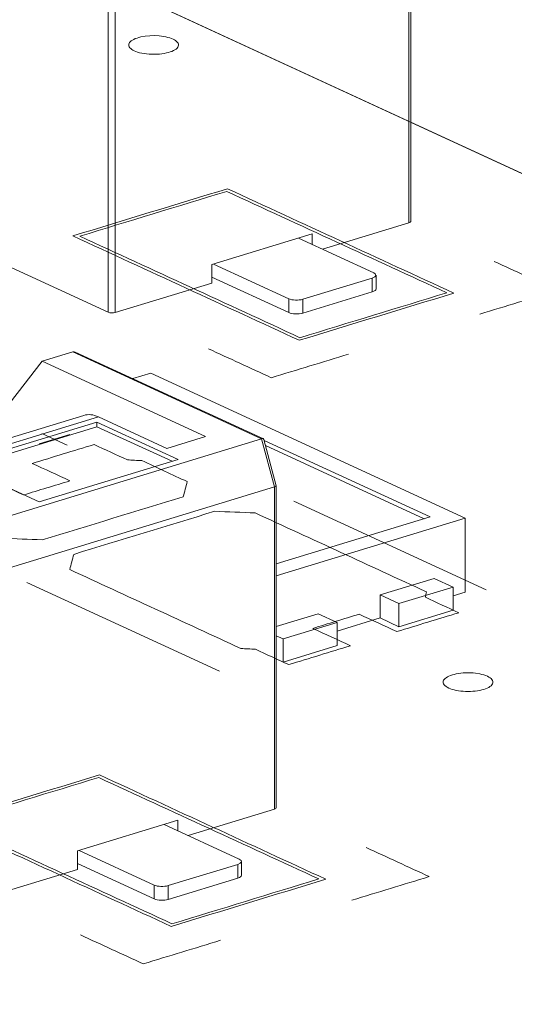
# Model space of a CAD drawing. Header units: inches. Extents: x 513 to 854, y 267 to 501.
# Tile 22 of 214: x 566.76 to 571.72, y 344.22 to 354.1. Entities that reach past the tile are written whole.
import ezdxf

# ---------------------------------------------------------------- set-up
doc = ezdxf.new("R2010")
doc.units = ezdxf.units.IN
doc.header["$MEASUREMENT"] = 0
doc.layers.add('1', color=7, linetype='Continuous')

# ---------------------------------------------------------------- blocks, each defined once
blk = doc.blocks.new('block 2351')
at = {"layer": '1', "color": 155, "lineweight": 18, "true_color": 0x4c7299}
blk.add_lwpolyline([(570.6806, 352.0778), (570.6806, 355.3116)], dxfattribs=at)
blk = doc.blocks.new('block 2363')
at = {"layer": '1', "color": 155, "lineweight": 18, "true_color": 0x4c7299}
blk.add_lwpolyline([(568.9816, 345.5107), (568.9816, 345.6498)], dxfattribs=at)
blk = doc.blocks.new('block 2379')
at = {"layer": '1', "color": 155, "lineweight": 18, "true_color": 0x4c7299}
blk.add_lwpolyline([(570.3319, 351.3993), (570.3319, 351.5383)], dxfattribs=at)
blk = doc.blocks.new('block 2380')
at = {"layer": '1', "color": 155, "lineweight": 18, "true_color": 0x4c7299}
blk.add_lwpolyline([(567.3992, 350.1301), (565.848, 349.6562)], dxfattribs=at)
blk = doc.blocks.new('block 2381')
at = {"layer": '1', "color": 155, "lineweight": 18, "true_color": 0x4c7299}
blk.add_lwpolyline([(569.3303, 349.4237), (569.2068, 349.8891)], dxfattribs=at)
blk = doc.blocks.new('block 2383')
at = {"layer": '1', "color": 155, "lineweight": 18, "true_color": 0x4c7299}
blk.add_lwpolyline([(569.2016, 349.8953), (567.3135, 350.7663)], dxfattribs=at)
blk = doc.blocks.new('block 2384')
at = {"layer": '1', "color": 155, "lineweight": 18, "true_color": 0x4c7299}
blk.add_lwpolyline([(569.3304, 346.1892), (569.3304, 349.4231)], dxfattribs=at)
blk = doc.blocks.new('block 2830')
at = {"layer": '1', "color": 155, "lineweight": 18, "true_color": 0x4c7299}
blk.add_lwpolyline([(571.2261, 349.0975), (568.07, 350.5534)], dxfattribs=at)
blk = doc.blocks.new('block 2831')
at = {"layer": '1', "color": 155, "lineweight": 18, "true_color": 0x4c7299}
blk.add_lwpolyline([(569.3304, 348.5183), (571.2261, 349.0975)], dxfattribs=at)
blk = doc.blocks.new('block 2832')
at = {"layer": '1', "color": 155, "lineweight": 18, "true_color": 0x4c7299}
blk.add_lwpolyline([(569.2095, 349.8791), (570.8744, 349.1111)], dxfattribs=at)
blk = doc.blocks.new('block 2833')
at = {"layer": '1', "color": 155, "lineweight": 18, "true_color": 0x4c7299}
blk.add_lwpolyline([(570.8744, 349.1111), (569.3304, 348.6393)], dxfattribs=at)
blk = doc.blocks.new('block 2834')
at = {"layer": '1', "color": 155, "lineweight": 18, "true_color": 0x4c7299}
blk.add_lwpolyline([(568.07, 350.5534), (567.8925, 350.4992)], dxfattribs=at)
blk = doc.blocks.new('block 2835')
at = {"layer": '1', "color": 155, "lineweight": 18, "true_color": 0x4c7299}
blk.add_lwpolyline([(570.5623, 348.2397), (571.1052, 348.4056)], dxfattribs=at)
blk = doc.blocks.new('block 2836')
at = {"layer": '1', "color": 155, "lineweight": 18, "true_color": 0x4c7299}
blk.add_lwpolyline([(570.3729, 348.3271), (570.5623, 348.2397)], dxfattribs=at)
blk = doc.blocks.new('block 2837')
at = {"layer": '1', "color": 155, "lineweight": 18, "true_color": 0x4c7299}
blk.add_lwpolyline([(569.3989, 347.8843), (569.3304, 347.9159)], dxfattribs=at)
blk = doc.blocks.new('block 2838')
at = {"layer": '1', "color": 155, "lineweight": 18, "true_color": 0x4c7299}
blk.add_lwpolyline([(571.1052, 348.4056), (570.9159, 348.493)], dxfattribs=at)
blk = doc.blocks.new('block 2839')
at = {"layer": '1', "color": 155, "lineweight": 18, "true_color": 0x4c7299}
blk.add_lwpolyline([(569.9418, 348.0502), (569.3989, 347.8843)], dxfattribs=at)
blk = doc.blocks.new('block 2840')
at = {"layer": '1', "color": 155, "lineweight": 18, "true_color": 0x4c7299}
blk.add_lwpolyline([(569.7525, 348.1375), (569.9418, 348.0502)], dxfattribs=at)
blk = doc.blocks.new('block 2970')
at = {"layer": '1', "color": 155, "lineweight": 18, "true_color": 0x4c7299}
blk.add_lwpolyline([(568.2044, 346.0216), (568.9592, 345.6735)], dxfattribs=at)
blk = doc.blocks.new('block 2971')
at = {"layer": '1', "color": 155, "lineweight": 18, "true_color": 0x4c7299}
blk.add_lwpolyline([(568.106, 345.4128), (567.3513, 345.761)], dxfattribs=at)
blk = doc.blocks.new('block 2972')
at = {"layer": '1', "color": 155, "lineweight": 18, "true_color": 0x4c7299}
blk.add_lwpolyline([(568.9448, 345.6206), (568.2467, 345.4074)], dxfattribs=at)
blk = doc.blocks.new('block 3079')
at = {"layer": '1', "color": 155, "lineweight": 18, "true_color": 0x4c7299}
blk.add_lwpolyline([(569.5547, 351.9102), (570.3095, 351.562)], dxfattribs=at)
blk = doc.blocks.new('block 3080')
at = {"layer": '1', "color": 155, "lineweight": 18, "true_color": 0x4c7299}
blk.add_lwpolyline([(569.4563, 351.3013), (568.7015, 351.6495)], dxfattribs=at)
blk = doc.blocks.new('block 3081')
at = {"layer": '1', "color": 155, "lineweight": 18, "true_color": 0x4c7299}
blk.add_lwpolyline([(570.295, 351.5092), (569.597, 351.2959)], dxfattribs=at)
blk = doc.blocks.new('block 3121')
at = {"layer": '1', "color": 155, "lineweight": 18, "true_color": 0x4c7299}
blk.add_lwpolyline([(566.4768, 350.0251), (566.98, 350.6735)], dxfattribs=at)
blk = doc.blocks.new('block 3123')
at = {"layer": '1', "color": 155, "lineweight": 18, "true_color": 0x4c7299}
blk.add_lwpolyline([(566.9491, 349.2604), (568.3452, 349.6869)], dxfattribs=at)
blk = doc.blocks.new('block 3124')
at = {"layer": '1', "color": 155, "lineweight": 18, "true_color": 0x4c7299}
blk.add_lwpolyline([(568.3452, 349.6869), (567.5308, 350.0626)], dxfattribs=at)
blk = doc.blocks.new('block 3125')
at = {"layer": '1', "color": 155, "lineweight": 18, "true_color": 0x4c7299}
blk.add_lwpolyline([(567.5308, 350.0626), (566.1347, 349.636)], dxfattribs=at)
blk = doc.blocks.new('block 3126')
at = {"layer": '1', "color": 155, "lineweight": 18, "true_color": 0x4c7299}
blk.add_lwpolyline([(566.1347, 349.636), (566.9491, 349.2604)], dxfattribs=at)
blk = doc.blocks.new('block 3127')
at = {"layer": '1', "color": 155, "lineweight": 18, "true_color": 0x4c7299}
blk.add_lwpolyline([(568.2334, 349.798), (568.6212, 349.9165)], dxfattribs=at)
blk = doc.blocks.new('block 3128')
at = {"layer": '1', "color": 155, "lineweight": 18, "true_color": 0x4c7299}
blk.add_lwpolyline([(567.2902, 350.7683), (566.98, 350.6735)], dxfattribs=at)
blk = doc.blocks.new('block 3129')
at = {"layer": '1', "color": 155, "lineweight": 13, "true_color": 0x4c7299}
blk.add_lwpolyline([(569.1839, 349.8948), (567.2902, 350.7683)], dxfattribs=at)
blk = doc.blocks.new('block 3130')
at = {"layer": '1', "color": 155, "lineweight": 18, "true_color": 0x4c7299}
blk.add_lwpolyline([(569.1839, 349.8948), (566.2366, 348.9943)], dxfattribs=at)
blk = doc.blocks.new('block 3134')
at = {"layer": '1', "color": 155, "lineweight": 13, "true_color": 0x4c7299}
blk.add_lwpolyline([(567.5453, 350.1154), (565.9941, 349.6414)], dxfattribs=at)
blk = doc.blocks.new('block 3136')
at = {"layer": '1', "color": 155, "lineweight": 18, "true_color": 0x4c7299}
blk.add_lwpolyline([(568.6212, 349.9165), (566.98, 350.6735)], dxfattribs=at)
blk = doc.blocks.new('block 3137')
at = {"layer": '1', "color": 155, "lineweight": 18, "true_color": 0x4c7299}
blk.add_lwpolyline([(567.5453, 350.1154), (568.2334, 349.798)], dxfattribs=at)
blk = doc.blocks.new('block 3156')
at = {"layer": '1', "color": 155, "lineweight": 18, "true_color": 0x4c7299}
blk.add_lwpolyline([(569.3119, 349.4121), (566.3646, 348.5117)], dxfattribs=at)
blk = doc.blocks.new('block 3159')
at = {"layer": '1', "color": 155, "lineweight": 13, "true_color": 0x4c7299}
blk.add_lwpolyline([(569.3119, 349.4121), (569.1839, 349.8948)], dxfattribs=at)
blk = doc.blocks.new('block 3658')
at = {"layer": '1', "color": 155, "lineweight": 18, "true_color": 0x4c7299}
blk.add_lwpolyline([(571.2261, 349.0975), (571.2261, 348.356)], dxfattribs=at)
blk = doc.blocks.new('block 3659')
at = {"layer": '1', "color": 155, "lineweight": 18, "true_color": 0x4c7299}
blk.add_lwpolyline([(569.2235, 349.8263), (570.8139, 349.0926)], dxfattribs=at)
blk = doc.blocks.new('block 3660')
at = {"layer": '1', "color": 155, "lineweight": 18, "true_color": 0x4c7299}
blk.add_lwpolyline([(570.3729, 348.3271), (570.3729, 348.0954)], dxfattribs=at)
blk = doc.blocks.new('block 3661')
at = {"layer": '1', "color": 155, "lineweight": 18, "true_color": 0x4c7299}
blk.add_lwpolyline([(570.5623, 348.2397), (570.5623, 348.008)], dxfattribs=at)
blk = doc.blocks.new('block 3662')
at = {"layer": '1', "color": 155, "lineweight": 18, "true_color": 0x4c7299}
blk.add_lwpolyline([(571.1052, 348.4056), (571.1052, 348.1739)], dxfattribs=at)
blk = doc.blocks.new('block 3663')
at = {"layer": '1', "color": 155, "lineweight": 18, "true_color": 0x4c7299}
blk.add_lwpolyline([(570.9159, 348.493), (570.3729, 348.3271)], dxfattribs=at)
blk = doc.blocks.new('block 3664')
at = {"layer": '1', "color": 155, "lineweight": 18, "true_color": 0x4c7299}
blk.add_lwpolyline([(569.3304, 348.0085), (569.7525, 348.1375)], dxfattribs=at)
blk = doc.blocks.new('block 3665')
at = {"layer": '1', "color": 155, "lineweight": 18, "true_color": 0x4c7299}
blk.add_lwpolyline([(569.9418, 348.0502), (569.9418, 347.8184)], dxfattribs=at)
blk = doc.blocks.new('block 3666')
at = {"layer": '1', "color": 155, "lineweight": 18, "true_color": 0x4c7299}
blk.add_lwpolyline([(569.3989, 347.8843), (569.3989, 347.6526)], dxfattribs=at)
blk = doc.blocks.new('block 3667')
at = {"layer": '1', "color": 155, "lineweight": 18, "true_color": 0x4c7299}
blk.add_lwpolyline([(569.9418, 347.8184), (569.3989, 347.6526)], dxfattribs=at)
blk = doc.blocks.new('block 3668')
at = {"layer": '1', "color": 155, "lineweight": 18, "true_color": 0x4c7299}
blk.add_lwpolyline([(570.5623, 348.008), (571.1052, 348.1739)], dxfattribs=at)
blk = doc.blocks.new('block 3669')
at = {"layer": '1', "color": 155, "lineweight": 18, "true_color": 0x4c7299}
blk.add_lwpolyline([(570.3729, 348.0954), (570.5623, 348.008)], dxfattribs=at)
blk = doc.blocks.new('block 3670')
at = {"layer": '1', "color": 155, "lineweight": 18, "true_color": 0x4c7299}
blk.add_lwpolyline([(569.3989, 347.6526), (569.3304, 347.6842)], dxfattribs=at)
blk = doc.blocks.new('block 3671')
at = {"layer": '1', "color": 155, "lineweight": 18, "true_color": 0x4c7299}
blk.add_lwpolyline([(571.1052, 348.3191), (571.2261, 348.356)], dxfattribs=at)
blk = doc.blocks.new('block 3672')
at = {"layer": '1', "color": 155, "lineweight": 18, "true_color": 0x4c7299}
blk.add_lwpolyline([(569.9418, 347.9636), (570.3729, 348.0954)], dxfattribs=at)
blk = doc.blocks.new('block 3938')
at = {"layer": '1', "color": 155, "lineweight": 13, "true_color": 0x4c7299}
blk.add_lwpolyline([(567.6446, 351.1654), (567.6446, 354.3931)], dxfattribs=at)
blk = doc.blocks.new('block 3939')
at = {"layer": '1', "color": 155, "lineweight": 13, "true_color": 0x4c7299}
blk.add_lwpolyline([(567.7149, 354.4002), (567.7149, 351.1627)], dxfattribs=at)
blk = doc.blocks.new('block 3940')
at = {"layer": '1', "color": 155, "lineweight": 13, "true_color": 0x4c7299}
blk.add_lwpolyline([(570.6622, 352.0632), (570.6622, 355.3007)], dxfattribs=at)
blk = doc.blocks.new('block 3947')
at = {"layer": '1', "color": 155, "lineweight": 18, "true_color": 0x4c7299}
blk.add_lwpolyline([(569.6927, 351.9524), (569.6927, 351.8465)], dxfattribs=at)
blk = doc.blocks.new('block 3948')
at = {"layer": '1', "color": 155, "lineweight": 18, "true_color": 0x4c7299}
blk.add_lwpolyline([(568.6844, 351.6443), (568.6844, 351.4589)], dxfattribs=at)
blk = doc.blocks.new('block 3952')
at = {"layer": '1', "color": 155, "lineweight": 18, "true_color": 0x4c7299}
blk.add_lwpolyline([(569.6927, 351.9524), (568.6844, 351.6443)], dxfattribs=at)
blk = doc.blocks.new('block 3953')
at = {"layer": '1', "color": 155, "lineweight": 18, "true_color": 0x4c7299}
blk.add_lwpolyline([(568.6844, 351.4589), (567.7149, 351.1627)], dxfattribs=at)
blk = doc.blocks.new('block 3954')
at = {"layer": '1', "color": 155, "lineweight": 18, "true_color": 0x4c7299}
blk.add_lwpolyline([(567.6446, 351.1654), (560.2593, 354.5722)], dxfattribs=at)
blk = doc.blocks.new('block 3955')
at = {"layer": '1', "color": 155, "lineweight": 18, "true_color": 0x4c7299}
blk.add_lwpolyline([(570.6622, 352.0632), (569.7964, 351.7987)], dxfattribs=at)
blk = doc.blocks.new('block 3962')
at = {"layer": '1', "color": 155, "lineweight": 13, "true_color": 0x4c7299}
blk.add_lwpolyline([(568.9448, 345.4816), (568.9448, 345.6206)], dxfattribs=at)
blk = doc.blocks.new('block 3963')
at = {"layer": '1', "color": 155, "lineweight": 13, "true_color": 0x4c7299}
blk.add_lwpolyline([(568.2467, 345.4074), (568.2467, 345.2683)], dxfattribs=at)
blk = doc.blocks.new('block 3964')
at = {"layer": '1', "color": 155, "lineweight": 13, "true_color": 0x4c7299}
blk.add_lwpolyline([(568.106, 345.2738), (568.106, 345.4128)], dxfattribs=at)
blk = doc.blocks.new('block 3965')
at = {"layer": '1', "color": 155, "lineweight": 18, "true_color": 0x4c7299}
blk.add_lwpolyline([(568.106, 345.2738), (567.3342, 345.6298)], dxfattribs=at)
blk = doc.blocks.new('block 3966')
at = {"layer": '1', "color": 155, "lineweight": 18, "true_color": 0x4c7299}
blk.add_lwpolyline([(568.9448, 345.4816), (568.2467, 345.2683)], dxfattribs=at)
blk = doc.blocks.new('block 4037')
at = {"layer": '1', "color": 155, "lineweight": 13, "true_color": 0x4c7299}
blk.add_lwpolyline([(570.295, 351.3702), (570.295, 351.5092)], dxfattribs=at)
blk = doc.blocks.new('block 4038')
at = {"layer": '1', "color": 155, "lineweight": 13, "true_color": 0x4c7299}
blk.add_lwpolyline([(569.597, 351.2959), (569.597, 351.1569)], dxfattribs=at)
blk = doc.blocks.new('block 4039')
at = {"layer": '1', "color": 155, "lineweight": 13, "true_color": 0x4c7299}
blk.add_lwpolyline([(569.4563, 351.1623), (569.4563, 351.3013)], dxfattribs=at)
blk = doc.blocks.new('block 4040')
at = {"layer": '1', "color": 155, "lineweight": 18, "true_color": 0x4c7299}
blk.add_lwpolyline([(569.4563, 351.1623), (568.6844, 351.5184)], dxfattribs=at)
blk = doc.blocks.new('block 4041')
at = {"layer": '1', "color": 155, "lineweight": 18, "true_color": 0x4c7299}
blk.add_lwpolyline([(570.295, 351.3702), (569.597, 351.1569)], dxfattribs=at)
blk = doc.blocks.new('block 4056')
at = {"layer": '1', "color": 155, "lineweight": 18, "true_color": 0x4c7299}
blk.add_lwpolyline([(567.5308, 350.0162), (567.5308, 350.0626)], dxfattribs=at)
blk = doc.blocks.new('block 4057')
at = {"layer": '1', "color": 155, "lineweight": 18, "true_color": 0x4c7299}
blk.add_lwpolyline([(567.5308, 350.0162), (566.1952, 349.6082)], dxfattribs=at)
blk = doc.blocks.new('block 4058')
at = {"layer": '1', "color": 155, "lineweight": 18, "true_color": 0x4c7299}
blk.add_lwpolyline([(568.2847, 349.6685), (567.5308, 350.0162)], dxfattribs=at)
blk = doc.blocks.new('block 4077')
at = {"layer": '1', "color": 155, "lineweight": 13, "true_color": 0x4c7299}
blk.add_lwpolyline([(569.3119, 346.1746), (569.3119, 349.4121)], dxfattribs=at)
blk = doc.blocks.new('block 4085')
at = {"layer": '1', "color": 155, "lineweight": 18, "true_color": 0x4c7299}
blk.add_lwpolyline([(568.3424, 346.0638), (568.3424, 345.958)], dxfattribs=at)
blk = doc.blocks.new('block 4086')
at = {"layer": '1', "color": 155, "lineweight": 18, "true_color": 0x4c7299}
blk.add_lwpolyline([(567.3341, 345.7557), (567.3341, 345.5704)], dxfattribs=at)
blk = doc.blocks.new('block 4090')
at = {"layer": '1', "color": 155, "lineweight": 18, "true_color": 0x4c7299}
blk.add_lwpolyline([(568.3424, 346.0638), (567.3341, 345.7557)], dxfattribs=at)
blk = doc.blocks.new('block 4091')
at = {"layer": '1', "color": 155, "lineweight": 18, "true_color": 0x4c7299}
blk.add_lwpolyline([(569.3119, 346.1746), (568.4462, 345.9101)], dxfattribs=at)
blk = doc.blocks.new('block 4092')
at = {"layer": '1', "color": 155, "lineweight": 18, "true_color": 0x4c7299}
blk.add_lwpolyline([(567.3341, 345.5704), (566.3646, 345.2741)], dxfattribs=at)
blk = doc.blocks.new('block 4206')
at = {"layer": '1', "color": 18, "lineweight": 13, "true_color": 0x4c0000}
blk.add_lwpolyline([(568.7602, 347.5596), (566.8284, 348.4506)], dxfattribs=at)
blk = doc.blocks.new('block 4220')
at = {"layer": '1', "color": 18, "lineweight": 13, "true_color": 0x4c0000}
blk.add_lwpolyline([(568.7602, 347.5596), (566.8284, 348.4506)], dxfattribs=at)
blk = doc.blocks.new('block 4309')
at = {"layer": '1', "color": 18, "lineweight": 13, "true_color": 0x4c0000}
blk.add_lwpolyline([(555.1519, 360.2386), (626.5563, 327.3003)], dxfattribs=at)
blk = doc.blocks.new('block 4316')
at = {"layer": '1', "color": 18, "lineweight": 13, "true_color": 0x4c0000}
blk.add_lwpolyline([(571.4385, 348.3779), (569.5068, 349.269)], dxfattribs=at)
blk = doc.blocks.new('block 4317')
at = {"layer": '1', "color": 18, "lineweight": 13, "true_color": 0x4c0000}
blk.add_lwpolyline([(566.9785, 349.9484), (567.2309, 349.8319)], dxfattribs=at)
blk = doc.blocks.new('block 4318')
at = {"layer": '1', "color": 18, "lineweight": 13, "true_color": 0x4c0000}
blk.add_lwpolyline([(566.9494, 349.8432), (567.2597, 349.938)], dxfattribs=at)
blk = doc.blocks.new('block 4349')
at = {"layer": '1', "color": 18, "lineweight": 13, "true_color": 0x4c0000}
blk.add_lwpolyline([(566.9494, 349.8432), (567.2597, 349.938)], dxfattribs=at)
blk = doc.blocks.new('block 4354')
at = {"layer": '1', "color": 18, "lineweight": 13, "true_color": 0x4c0000}
blk.add_lwpolyline([(571.4385, 348.3779), (569.5068, 349.269)], dxfattribs=at)
blk = doc.blocks.new('block 4362')
at = {"layer": '1', "color": 18, "lineweight": 13, "true_color": 0x4c0000}
blk.add_lwpolyline([(555.1519, 360.2386), (626.5563, 327.3003)], dxfattribs=at)
blk = doc.blocks.new('block 4383')
at = {"layer": '1', "color": 18, "lineweight": 13, "true_color": 0x4c0000}
blk.add_lwpolyline([(566.9785, 349.9484), (567.2309, 349.8319)], dxfattribs=at)
blk = doc.blocks.new('block 4649')
at = {"layer": '1', "color": 155, "lineweight": 18, "true_color": 0x4c7299}
blk.add_open_spline([(568.106, 345.4128), (568.1409, 345.3967), (568.2039, 345.3943), (568.2467, 345.4074)], degree=3, dxfattribs=at)
blk = doc.blocks.new('block 4655')
at = {"layer": '1', "color": 155, "lineweight": 18, "true_color": 0x4c7299}
blk.add_open_spline([(569.4563, 351.3013), (569.4912, 351.2853), (569.5541, 351.2828), (569.597, 351.2959)], degree=3, dxfattribs=at)
blk = doc.blocks.new('block 4696')
at = {"layer": '1', "color": 155, "lineweight": 18, "true_color": 0x4c7299}
blk.add_open_spline([(568.9448, 345.6206), (568.9876, 345.6337), (568.9941, 345.6574), (568.9592, 345.6735)], degree=3, dxfattribs=at)
blk = doc.blocks.new('block 4749')
at = {"layer": '1', "color": 155, "lineweight": 18, "true_color": 0x4c7299}
blk.add_open_spline([(570.295, 351.5092), (570.3379, 351.5223), (570.3443, 351.5459), (570.3095, 351.562)], degree=3, dxfattribs=at)
blk = doc.blocks.new('block 4769')
at = {"layer": '1', "color": 155, "lineweight": 18, "true_color": 0x4c7299}
blk.add_open_spline([(567.5453, 350.1154), (567.4944, 350.1389), (567.4443, 350.1439), (567.3992, 350.1301)], degree=3, dxfattribs=at)
blk = doc.blocks.new('block 4775')
at = {"layer": '1', "color": 155, "lineweight": 18, "true_color": 0x4c7299}
blk.add_open_spline([(567.3135, 350.7663), (567.3057, 350.7699), (567.2977, 350.7706), (567.2902, 350.7683)], degree=3, dxfattribs=at)
blk = doc.blocks.new('block 4776')
at = {"layer": '1', "color": 155, "lineweight": 18, "true_color": 0x4c7299}
blk.add_open_spline([(569.2068, 349.8891), (569.2049, 349.8965), (569.1963, 349.8986), (569.1839, 349.8948)], degree=3, dxfattribs=at)
blk = doc.blocks.new('block 4780')
at = {"layer": '1', "color": 155, "lineweight": 18, "true_color": 0x4c7299}
blk.add_open_spline([(569.3119, 349.4121), (569.3244, 349.4159), (569.3312, 349.4202), (569.3303, 349.4237)], degree=3, dxfattribs=at)
blk = doc.blocks.new('block 4852')
at = {"layer": '1', "color": 155, "lineweight": 18, "true_color": 0x4c7299}
blk.add_open_spline([(567.6446, 351.1654), (567.662, 351.1574), (567.6935, 351.1562), (567.7149, 351.1627)], degree=3, dxfattribs=at)
blk = doc.blocks.new('block 4853')
at = {"layer": '1', "color": 155, "lineweight": 18, "true_color": 0x4c7299}
blk.add_open_spline([(570.6622, 352.0632), (570.6739, 352.0668), (570.6806, 352.0721), (570.6806, 352.0778)], degree=3, dxfattribs=at)
blk = doc.blocks.new('block 4854')
at = {"layer": '1', "color": 155, "lineweight": 18, "true_color": 0x4c7299}
blk.add_open_spline([(568.9448, 345.4816), (568.9681, 345.4887), (568.9816, 345.4994), (568.9816, 345.5107)], degree=3, dxfattribs=at)
blk = doc.blocks.new('block 4855')
at = {"layer": '1', "color": 155, "lineweight": 18, "true_color": 0x4c7299}
blk.add_open_spline([(568.106, 345.2738), (568.1409, 345.2577), (568.2039, 345.2553), (568.2467, 345.2683)], degree=3, dxfattribs=at)
blk = doc.blocks.new('block 4864')
at = {"layer": '1', "color": 155, "lineweight": 18, "true_color": 0x4c7299}
blk.add_open_spline([(570.295, 351.3702), (570.3184, 351.3773), (570.3319, 351.388), (570.3319, 351.3993)], degree=3, dxfattribs=at)
blk = doc.blocks.new('block 4865')
at = {"layer": '1', "color": 155, "lineweight": 18, "true_color": 0x4c7299}
blk.add_open_spline([(569.4563, 351.1623), (569.4912, 351.1462), (569.5541, 351.1438), (569.597, 351.1569)], degree=3, dxfattribs=at)
blk = doc.blocks.new('block 4870')
at = {"layer": '1', "color": 155, "lineweight": 18, "true_color": 0x4c7299}
blk.add_open_spline([(569.3119, 346.1746), (569.3236, 346.1782), (569.3304, 346.1836), (569.3304, 346.1892)], degree=3, dxfattribs=at)
blk = doc.blocks.new('block 6591')
at = {"layer": '1', "color": 155, "lineweight": 18, "true_color": 0x4c7299}
blk.add_lwpolyline([(570.6812, 353.0751), (626.5563, 327.3003)], dxfattribs=at)
blk = doc.blocks.new('block 6623')
at = {"layer": '1', "color": 18, "lineweight": 18, "true_color": 0x4c0000}
blk.add_lwpolyline([(555.9852, 359.8542), (580.2221, 348.674), (604.4589, 337.4937), (616.5773, 331.9035), (622.6365, 329.1084)], dxfattribs=at)
blk = doc.blocks.new('block 6637')
at = {"layer": '1', "color": 18, "lineweight": 18, "true_color": 0x4c0000}
blk.add_lwpolyline([(571.0983, 347.5237), (571.1174, 347.529), (571.1381, 347.5337), (571.1604, 347.5376), (571.1838, 347.5408), (571.2082, 347.5431), (571.233, 347.5444), (571.2828, 347.5443), (571.307, 347.5428), (571.3303, 347.5406), (571.3741, 347.5337), (571.395, 347.529), (571.4148, 347.5235), (571.4333, 347.5172), (571.4501, 347.5102), (571.465, 347.5026), (571.4777, 347.4945), (571.488, 347.4861), (571.4961, 347.4774), (571.5017, 347.4687), (571.5051, 347.4599), (571.5063, 347.4509), (571.5051, 347.4417), (571.5014, 347.4325), (571.4953, 347.4234), (571.4867, 347.4145), (571.4759, 347.4061), (571.4629, 347.3981), (571.4481, 347.3907), (571.4317, 347.384), (571.414, 347.3781), (571.3949, 347.3728), (571.3742, 347.3681), (571.3519, 347.3642), (571.3285, 347.361), (571.3041, 347.3588), (571.2793, 347.3574), (571.2295, 347.3575), (571.2053, 347.359), (571.182, 347.3612), (571.1382, 347.3681), (571.1173, 347.3728), (571.0975, 347.3783), (571.079, 347.3846), (571.0622, 347.3916), (571.0473, 347.3992), (571.0346, 347.4073), (571.0243, 347.4157), (571.0162, 347.4244), (571.0106, 347.4331), (571.0072, 347.4419), (571.0061, 347.4509), (571.0072, 347.4601), (571.0109, 347.4693), (571.017, 347.4784), (571.0256, 347.4873), (571.0364, 347.4957), (571.0494, 347.5037), (571.0642, 347.5111), (571.0806, 347.5178), (571.0983, 347.5237)], dxfattribs=at)
blk = doc.blocks.new('block 6638')
at = {"layer": '1', "color": 18, "lineweight": 18, "true_color": 0x4c0000}
blk.add_open_spline([(570.542, 347.9588), (570.7488, 348.022), (570.9557, 348.0851), (571.1625, 348.1483), (571.0509, 348.1998), (570.9394, 348.2513), (570.8278, 348.3027), (570.8311, 348.321), (570.8344, 348.3393), (570.8377, 348.3576), (570.2648, 348.6219), (569.6919, 348.8862), (569.119, 349.1505), (568.9836, 349.1559), (568.8482, 349.1612), (568.7129, 349.1666), (568.2412, 349.0225), (567.7696, 348.8784), (567.2979, 348.7343), (567.2845, 348.6835), (567.271, 348.6326), (567.2575, 348.5817), (567.8304, 348.3175), (568.4033, 348.0532), (568.9763, 347.7889), (569.0247, 347.7864), (569.0731, 347.7839), (569.1215, 347.7814), (569.233, 347.7299), (569.3446, 347.6785), (569.4562, 347.627), (569.663, 347.6902), (569.8698, 347.7534), (570.0766, 347.8166), (569.9504, 347.8748), (569.8242, 347.933), (569.6979, 347.9913), (569.853, 348.0387), (570.0082, 348.0861), (570.1633, 348.1335), (570.2895, 348.0752), (570.4158, 348.017), (570.542, 347.9588)], degree=3, knots=[0, 0, 0, 0, 1, 1, 1, 2, 2, 2, 3, 3, 3, 4, 4, 4, 5, 5, 5, 6, 6, 6, 7, 7, 7, 8, 8, 8, 9, 9, 9, 10, 10, 10, 11, 11, 11, 12, 12, 12, 13, 13, 13, 14, 14, 14, 14], dxfattribs=at)
blk = doc.blocks.new('block 6639')
at = {"layer": '1', "color": 18, "lineweight": 18, "true_color": 0x4c0000}
blk.add_open_spline([(570.542, 347.9588), (570.7488, 348.022), (570.9557, 348.0851), (571.1625, 348.1483), (571.0509, 348.1998), (570.9394, 348.2513), (570.8278, 348.3027), (570.8311, 348.321), (570.8344, 348.3393), (570.8377, 348.3576), (570.2648, 348.6219), (569.6919, 348.8862), (569.119, 349.1505), (568.9836, 349.1559), (568.8482, 349.1612), (568.7129, 349.1666), (568.2412, 349.0225), (567.7696, 348.8784), (567.2979, 348.7343), (567.2845, 348.6835), (567.271, 348.6326), (567.2575, 348.5817), (567.8304, 348.3175), (568.4033, 348.0532), (568.9763, 347.7889), (569.0247, 347.7864), (569.0731, 347.7839), (569.1215, 347.7814), (569.233, 347.7299), (569.3446, 347.6785), (569.4562, 347.627), (569.663, 347.6902), (569.8698, 347.7534), (570.0766, 347.8166), (569.9504, 347.8748), (569.8242, 347.933), (569.6979, 347.9913), (569.853, 348.0387), (570.0082, 348.0861), (570.1633, 348.1335), (570.2895, 348.0752), (570.4158, 348.017), (570.542, 347.9588)], degree=3, knots=[0, 0, 0, 0, 1, 1, 1, 2, 2, 2, 3, 3, 3, 4, 4, 4, 5, 5, 5, 6, 6, 6, 7, 7, 7, 8, 8, 8, 9, 9, 9, 10, 10, 10, 11, 11, 11, 12, 12, 12, 13, 13, 13, 14, 14, 14, 14], dxfattribs=at)
blk = doc.blocks.new('block 6640')
at = {"layer": '1', "color": 18, "lineweight": 18, "true_color": 0x4c0000}
blk.add_open_spline([(568.4377, 349.4647), (568.4242, 349.4139), (568.4107, 349.3631), (568.3973, 349.3122), (567.9256, 349.1681), (567.454, 349.024), (566.9823, 348.8799), (566.847, 348.8853), (566.7116, 348.8906), (566.5762, 348.896), (566.4241, 348.9662), (566.272, 349.0364), (566.1199, 349.1065), (566.1232, 349.1248), (566.1265, 349.1431), (566.1298, 349.1614), (566.0182, 349.2129), (565.9067, 349.2644), (565.7951, 349.3158), (566.0019, 349.379), (566.2087, 349.4422), (566.4156, 349.5054), (566.5418, 349.4472), (566.6681, 349.3889), (566.7943, 349.3307), (566.9494, 349.3781), (567.1045, 349.4255), (567.2597, 349.4729), (567.1334, 349.5311), (567.0072, 349.5893), (566.8809, 349.6476), (567.0878, 349.7108), (567.2946, 349.774), (567.5014, 349.8372), (567.613, 349.7857), (567.7246, 349.7342), (567.8362, 349.6828), (567.8845, 349.6803), (567.9329, 349.6778), (567.9813, 349.6753), (568.1334, 349.6051), (568.2856, 349.5349), (568.4377, 349.4647)], degree=3, knots=[0, 0, 0, 0, 1, 1, 1, 2, 2, 2, 3, 3, 3, 4, 4, 4, 5, 5, 5, 6, 6, 6, 7, 7, 7, 8, 8, 8, 9, 9, 9, 10, 10, 10, 11, 11, 11, 12, 12, 12, 13, 13, 13, 14, 14, 14, 14], dxfattribs=at)
blk = doc.blocks.new('block 6641')
at = {"layer": '1', "color": 18, "lineweight": 18, "true_color": 0x4c0000}
blk.add_open_spline([(568.4377, 349.4647), (568.4242, 349.4139), (568.4107, 349.3631), (568.3973, 349.3122), (567.9256, 349.1681), (567.454, 349.024), (566.9823, 348.8799), (566.847, 348.8853), (566.7116, 348.8906), (566.5762, 348.896), (566.4241, 348.9662), (566.272, 349.0364), (566.1199, 349.1065), (566.1232, 349.1248), (566.1265, 349.1431), (566.1298, 349.1614), (566.0182, 349.2129), (565.9067, 349.2644), (565.7951, 349.3158), (566.0019, 349.379), (566.2087, 349.4422), (566.4156, 349.5054), (566.5418, 349.4472), (566.6681, 349.3889), (566.7943, 349.3307), (566.9494, 349.3781), (567.1045, 349.4255), (567.2597, 349.4729), (567.1334, 349.5311), (567.0072, 349.5893), (566.8809, 349.6476), (567.0878, 349.7108), (567.2946, 349.774), (567.5014, 349.8372), (567.613, 349.7857), (567.7246, 349.7342), (567.8362, 349.6828), (567.8845, 349.6803), (567.9329, 349.6778), (567.9813, 349.6753), (568.1334, 349.6051), (568.2856, 349.5349), (568.4377, 349.4647)], degree=3, knots=[0, 0, 0, 0, 1, 1, 1, 2, 2, 2, 3, 3, 3, 4, 4, 4, 5, 5, 5, 6, 6, 6, 7, 7, 7, 8, 8, 8, 9, 9, 9, 10, 10, 10, 11, 11, 11, 12, 12, 12, 13, 13, 13, 14, 14, 14, 14], dxfattribs=at)
blk = doc.blocks.new('block 6774')
at = {"layer": '1', "color": 18, "lineweight": 13, "true_color": 0x4c0000}
blk.add_open_spline([(570.542, 347.9588), (570.7488, 348.022), (570.9557, 348.0851), (571.1625, 348.1483), (571.0509, 348.1998), (570.9394, 348.2513), (570.8278, 348.3027), (570.8311, 348.321), (570.8344, 348.3393), (570.8377, 348.3576), (570.2648, 348.6219), (569.6919, 348.8862), (569.119, 349.1505), (568.9836, 349.1559), (568.8482, 349.1612), (568.7129, 349.1666), (568.2412, 349.0225), (567.7696, 348.8784), (567.2979, 348.7343), (567.2845, 348.6835), (567.271, 348.6326), (567.2575, 348.5817), (567.8304, 348.3175), (568.4033, 348.0532), (568.9763, 347.7889), (569.0247, 347.7864), (569.0731, 347.7839), (569.1215, 347.7814), (569.233, 347.7299), (569.3446, 347.6785), (569.4562, 347.627), (569.663, 347.6902), (569.8698, 347.7534), (570.0766, 347.8166), (569.9504, 347.8748), (569.8242, 347.933), (569.6979, 347.9913), (569.853, 348.0387), (570.0082, 348.0861), (570.1633, 348.1335), (570.2895, 348.0752), (570.4158, 348.017), (570.542, 347.9588)], degree=3, knots=[0, 0, 0, 0, 1, 1, 1, 2, 2, 2, 3, 3, 3, 4, 4, 4, 5, 5, 5, 6, 6, 6, 7, 7, 7, 8, 8, 8, 9, 9, 9, 10, 10, 10, 11, 11, 11, 12, 12, 12, 13, 13, 13, 14, 14, 14, 14], dxfattribs=at)
blk = doc.blocks.new('block 6789')
at = {"layer": '1', "color": 18, "lineweight": 13, "true_color": 0x4c0000}
blk.add_open_spline([(568.4377, 349.4647), (568.4242, 349.4139), (568.4107, 349.3631), (568.3973, 349.3122), (567.9256, 349.1681), (567.454, 349.024), (566.9823, 348.8799), (566.847, 348.8853), (566.7116, 348.8906), (566.5762, 348.896), (566.4241, 348.9662), (566.272, 349.0364), (566.1199, 349.1065), (566.1232, 349.1248), (566.1265, 349.1431), (566.1298, 349.1614), (566.0182, 349.2129), (565.9067, 349.2644), (565.7951, 349.3158), (566.0019, 349.379), (566.2087, 349.4422), (566.4156, 349.5054), (566.5418, 349.4472), (566.6681, 349.3889), (566.7943, 349.3307), (566.9494, 349.3781), (567.1045, 349.4255), (567.2597, 349.4729), (567.1334, 349.5311), (567.0072, 349.5893), (566.8809, 349.6476), (567.0878, 349.7108), (567.2946, 349.774), (567.5014, 349.8372), (567.613, 349.7857), (567.7246, 349.7342), (567.8362, 349.6828), (567.8845, 349.6803), (567.9329, 349.6778), (567.9813, 349.6753), (568.1334, 349.6051), (568.2856, 349.5349), (568.4377, 349.4647)], degree=3, knots=[0, 0, 0, 0, 1, 1, 1, 2, 2, 2, 3, 3, 3, 4, 4, 4, 5, 5, 5, 6, 6, 6, 7, 7, 7, 8, 8, 8, 9, 9, 9, 10, 10, 10, 11, 11, 11, 12, 12, 12, 13, 13, 13, 14, 14, 14, 14], dxfattribs=at)
blk = doc.blocks.new('block 6837')
at = {"layer": '1', "color": 18, "lineweight": 13, "true_color": 0x4c0000}
blk.add_lwpolyline([(571.0983, 347.5237), (571.1174, 347.529), (571.1381, 347.5337), (571.1604, 347.5376), (571.1838, 347.5408), (571.2082, 347.5431), (571.233, 347.5444), (571.2828, 347.5443), (571.307, 347.5428), (571.3303, 347.5406), (571.3741, 347.5337), (571.395, 347.529), (571.4148, 347.5235), (571.4333, 347.5172), (571.4501, 347.5102), (571.465, 347.5026), (571.4777, 347.4945), (571.488, 347.4861), (571.4961, 347.4774), (571.5017, 347.4687), (571.5051, 347.4599), (571.5063, 347.4509), (571.5051, 347.4417), (571.5014, 347.4325), (571.4953, 347.4234), (571.4867, 347.4145), (571.4759, 347.4061), (571.4629, 347.3981), (571.4481, 347.3907), (571.4317, 347.384), (571.414, 347.3781), (571.3949, 347.3728), (571.3742, 347.3681), (571.3519, 347.3642), (571.3285, 347.361), (571.3041, 347.3588), (571.2793, 347.3574), (571.2295, 347.3575), (571.2053, 347.359), (571.182, 347.3612), (571.1382, 347.3681), (571.1173, 347.3728), (571.0975, 347.3783), (571.079, 347.3846), (571.0622, 347.3916), (571.0473, 347.3992), (571.0346, 347.4073), (571.0243, 347.4157), (571.0162, 347.4244), (571.0106, 347.4331), (571.0072, 347.4419), (571.0061, 347.4509), (571.0072, 347.4601), (571.0109, 347.4693), (571.017, 347.4784), (571.0256, 347.4873), (571.0364, 347.4957), (571.0494, 347.5037), (571.0642, 347.5111), (571.0806, 347.5178), (571.0983, 347.5237)], dxfattribs=at)
blk = doc.blocks.new('block 6838')
at = {"layer": '1', "color": 18, "lineweight": 13, "true_color": 0x4c0000}
blk.add_lwpolyline([(555.9852, 359.8542), (580.2221, 348.674), (604.4589, 337.4937), (616.5773, 331.9035), (622.6365, 329.1084)], dxfattribs=at)
blk = doc.blocks.new('block 6857')
at = {"layer": '1', "color": 18, "lineweight": 13, "true_color": 0x4c0000}
blk.add_open_spline([(570.542, 347.9588), (570.7488, 348.022), (570.9557, 348.0851), (571.1625, 348.1483), (571.0509, 348.1998), (570.9394, 348.2513), (570.8278, 348.3027), (570.8311, 348.321), (570.8344, 348.3393), (570.8377, 348.3576), (570.2648, 348.6219), (569.6919, 348.8862), (569.119, 349.1505), (568.9836, 349.1559), (568.8482, 349.1612), (568.7129, 349.1666), (568.2412, 349.0225), (567.7696, 348.8784), (567.2979, 348.7343), (567.2845, 348.6835), (567.271, 348.6326), (567.2575, 348.5817), (567.8304, 348.3175), (568.4033, 348.0532), (568.9763, 347.7889), (569.0247, 347.7864), (569.0731, 347.7839), (569.1215, 347.7814), (569.233, 347.7299), (569.3446, 347.6785), (569.4562, 347.627), (569.663, 347.6902), (569.8698, 347.7534), (570.0766, 347.8166), (569.9504, 347.8748), (569.8242, 347.933), (569.6979, 347.9913), (569.853, 348.0387), (570.0082, 348.0861), (570.1633, 348.1335), (570.2895, 348.0752), (570.4158, 348.017), (570.542, 347.9588)], degree=3, knots=[0, 0, 0, 0, 1, 1, 1, 2, 2, 2, 3, 3, 3, 4, 4, 4, 5, 5, 5, 6, 6, 6, 7, 7, 7, 8, 8, 8, 9, 9, 9, 10, 10, 10, 11, 11, 11, 12, 12, 12, 13, 13, 13, 14, 14, 14, 14], dxfattribs=at)
blk = doc.blocks.new('block 6874')
at = {"layer": '1', "color": 18, "lineweight": 13, "true_color": 0x4c0000}
blk.add_open_spline([(568.4377, 349.4647), (568.4242, 349.4139), (568.4107, 349.3631), (568.3973, 349.3122), (567.9256, 349.1681), (567.454, 349.024), (566.9823, 348.8799), (566.847, 348.8853), (566.7116, 348.8906), (566.5762, 348.896), (566.4241, 348.9662), (566.272, 349.0364), (566.1199, 349.1065), (566.1232, 349.1248), (566.1265, 349.1431), (566.1298, 349.1614), (566.0182, 349.2129), (565.9067, 349.2644), (565.7951, 349.3158), (566.0019, 349.379), (566.2087, 349.4422), (566.4156, 349.5054), (566.5418, 349.4472), (566.6681, 349.3889), (566.7943, 349.3307), (566.9494, 349.3781), (567.1045, 349.4255), (567.2597, 349.4729), (567.1334, 349.5311), (567.0072, 349.5893), (566.8809, 349.6476), (567.0878, 349.7108), (567.2946, 349.774), (567.5014, 349.8372), (567.613, 349.7857), (567.7246, 349.7342), (567.8362, 349.6828), (567.8845, 349.6803), (567.9329, 349.6778), (567.9813, 349.6753), (568.1334, 349.6051), (568.2856, 349.5349), (568.4377, 349.4647)], degree=3, knots=[0, 0, 0, 0, 1, 1, 1, 2, 2, 2, 3, 3, 3, 4, 4, 4, 5, 5, 5, 6, 6, 6, 7, 7, 7, 8, 8, 8, 9, 9, 9, 10, 10, 10, 11, 11, 11, 12, 12, 12, 13, 13, 13, 14, 14, 14, 14], dxfattribs=at)
blk = doc.blocks.new('block 6996')
at = {"layer": '1', "color": 18, "lineweight": 13, "true_color": 0x4c0000}
blk.add_open_spline([(570.2348, 345.7894), (570.4452, 345.6923), (570.6556, 345.5953), (570.866, 345.4982), (570.6075, 345.4192), (570.3489, 345.3402), (570.0904, 345.2612)], degree=3, knots=[0, 0, 0, 0, 1, 1, 1, 2, 2, 2, 2], dxfattribs=at)
blk = doc.blocks.new('block 6997')
at = {"layer": '1', "color": 18, "lineweight": 13, "true_color": 0x4c0000}
blk.add_open_spline([(568.7719, 344.8584), (568.5133, 344.7794), (568.2548, 344.7004), (567.9962, 344.6214), (567.7858, 344.7185), (567.5754, 344.8155), (567.365, 344.9126)], degree=3, knots=[0, 0, 0, 0, 1, 1, 1, 2, 2, 2, 2], dxfattribs=at)
blk = doc.blocks.new('block 6998')
at = {"layer": '1', "color": 18, "lineweight": 18, "true_color": 0x4c0000}
blk.add_open_spline([(567.5484, 346.4933), (568.2848, 346.1536), (569.0212, 345.8139), (569.7576, 345.4742), (569.2664, 345.3241), (568.7752, 345.174), (568.284, 345.024), (567.5476, 345.3637), (566.8112, 345.7034), (566.0747, 346.0431), (566.5659, 346.1932), (567.0572, 346.3432), (567.5484, 346.4933)], degree=3, knots=[0, 0, 0, 0, 1, 1, 1, 2, 2, 2, 3, 3, 3, 4, 4, 4, 4], dxfattribs=at)
blk = doc.blocks.new('block 6999')
at = {"layer": '1', "color": 18, "lineweight": 18, "true_color": 0x4c0000}
blk.add_open_spline([(567.5556, 346.5197), (568.3131, 346.1703), (569.0705, 345.8209), (569.828, 345.4715), (569.3109, 345.3135), (568.7939, 345.1555), (568.2768, 344.9976), (567.5193, 345.347), (566.7619, 345.6964), (566.0044, 346.0458), (566.5215, 346.2038), (567.0385, 346.3618), (567.5556, 346.5197)], degree=3, knots=[0, 0, 0, 0, 1, 1, 1, 2, 2, 2, 3, 3, 3, 4, 4, 4, 4], dxfattribs=at)
blk = doc.blocks.new('block 7037')
at = {"layer": '1', "color": 18, "lineweight": 18, "true_color": 0x4c0000}
blk.add_lwpolyline([(567.9057, 353.7904), (567.892, 353.7973), (567.8798, 353.8049), (567.8694, 353.813), (567.8611, 353.8215), (567.8549, 353.8303), (567.8511, 353.8394), (567.8496, 353.8485), (567.8504, 353.8575), (567.8536, 353.8664), (567.8589, 353.875), (567.8661, 353.8832), (567.8753, 353.8911), (567.8867, 353.8989), (567.9002, 353.9063), (567.9157, 353.9132), (567.933, 353.9196), (567.952, 353.9254), (567.9723, 353.9304), (568.0157, 353.9381), (568.0607, 353.9424), (568.1071, 353.9435), (568.1547, 353.9412), (568.2009, 353.9354), (568.2227, 353.9313), (568.2431, 353.9265), (568.2619, 353.921), (568.2791, 353.915), (568.2943, 353.9085), (568.308, 353.9015), (568.3203, 353.8937), (568.3308, 353.8853), (568.3392, 353.8763), (568.3453, 353.8669), (568.3488, 353.8571), (568.3495, 353.8471), (568.3473, 353.8372), (568.3424, 353.8273), (568.3348, 353.8178), (568.3247, 353.8088), (568.3124, 353.8004), (568.2982, 353.7927), (568.2825, 353.7857), (568.2656, 353.7795), (568.2478, 353.7741), (568.2281, 353.7692), (568.2066, 353.7648), (568.1835, 353.7612), (568.1589, 353.7585), (568.1333, 353.7567), (568.0803, 353.7561), (568.0539, 353.7574), (568.0281, 353.7597), (568.0033, 353.763), (567.98, 353.7672), (567.9584, 353.7722), (567.9387, 353.7778), (567.9211, 353.7839), (567.9057, 353.7904)], dxfattribs=at)
blk = doc.blocks.new('block 7041')
at = {"layer": '1', "color": 18, "lineweight": 13, "true_color": 0x4c0000}
blk.add_open_spline([(571.5196, 351.6758), (571.73, 351.5787), (571.9404, 351.4816), (572.1509, 351.3846), (571.8923, 351.3056), (571.6338, 351.2266), (571.3752, 351.1476)], degree=3, knots=[0, 0, 0, 0, 1, 1, 1, 2, 2, 2, 2], dxfattribs=at)
blk = doc.blocks.new('block 7042')
at = {"layer": '1', "color": 18, "lineweight": 13, "true_color": 0x4c0000}
blk.add_open_spline([(570.0567, 350.7448), (569.7982, 350.6658), (569.5397, 350.5868), (569.2811, 350.5078), (569.0707, 350.6048), (568.8603, 350.7019), (568.6499, 350.799)], degree=3, knots=[0, 0, 0, 0, 1, 1, 1, 2, 2, 2, 2], dxfattribs=at)
blk = doc.blocks.new('block 7043')
at = {"layer": '1', "color": 18, "lineweight": 18, "true_color": 0x4c0000}
blk.add_open_spline([(568.8332, 352.3797), (569.5697, 352.04), (570.3061, 351.7003), (571.0425, 351.3606), (570.5513, 351.2105), (570.0601, 351.0604), (569.5689, 350.9103), (568.8324, 351.25), (568.096, 351.5897), (567.3596, 351.9294), (567.8508, 352.0795), (568.342, 352.2296), (568.8332, 352.3797)], degree=3, knots=[0, 0, 0, 0, 1, 1, 1, 2, 2, 2, 3, 3, 3, 4, 4, 4, 4], dxfattribs=at)
blk = doc.blocks.new('block 7044')
at = {"layer": '1', "color": 18, "lineweight": 18, "true_color": 0x4c0000}
blk.add_open_spline([(568.8405, 352.4061), (569.5979, 352.0567), (570.3554, 351.7073), (571.1129, 351.3579), (570.5958, 351.1999), (570.0787, 351.0419), (569.5616, 350.8839), (568.8042, 351.2333), (568.0467, 351.5827), (567.2893, 351.9321), (567.8063, 352.0901), (568.3234, 352.2481), (568.8405, 352.4061)], degree=3, knots=[0, 0, 0, 0, 1, 1, 1, 2, 2, 2, 3, 3, 3, 4, 4, 4, 4], dxfattribs=at)

msp = doc.modelspace()

# ---------------------------------------------------------------- block references
at = {"layer": '1'}
for name in ['block 6623', 'block 6838', 'block 4309', 'block 4362', 'block 3940', 'block 2351', 'block 3954', 'block 3938', 'block 3939', 'block 7037', 'block 6591', 'block 7044', 'block 7043', 'block 3955', 'block 4853', 'block 3952', 'block 3947', 'block 3079', 'block 3948', 'block 3080', 'block 7041', 'block 4749', 'block 2379', 'block 3953', 'block 4040', 'block 3081', 'block 4037', 'block 4041', 'block 4864', 'block 4039', 'block 4655', 'block 4038', 'block 4852', 'block 4865', 'block 3128', 'block 4775', 'block 3129', 'block 2383', 'block 7042', 'block 3121', 'block 3136', 'block 2834', 'block 2830', 'block 4769', 'block 2380', 'block 3134', 'block 3125', 'block 3124', 'block 4056', 'block 3137', 'block 4057', 'block 4317', 'block 4383', 'block 4058', 'block 3130', 'block 4318', 'block 4349', 'block 3127', 'block 4776', 'block 3159', 'block 2381', 'block 2832', 'block 6640', 'block 6641', 'block 6789', 'block 6874', 'block 3659', 'block 3123', 'block 3126', 'block 3156', 'block 4780', 'block 4077', 'block 2384', 'block 4316', 'block 4354', 'block 6638', 'block 6639', 'block 6774', 'block 6857', 'block 2833', 'block 2831', 'block 3658', 'block 3663', 'block 2838', 'block 4206', 'block 4220', 'block 2835', 'block 3662', 'block 2836', 'block 3660', 'block 3671', 'block 3661', 'block 3668', 'block 3664', 'block 2840', 'block 3672', 'block 3669', 'block 2839', 'block 3665', 'block 2837', 'block 3666', 'block 3667', 'block 3670', 'block 6637', 'block 6837', 'block 6999', 'block 6998', 'block 4870', 'block 4091', 'block 4090', 'block 2970', 'block 4085', 'block 6996', 'block 4086', 'block 2971', 'block 3965', 'block 2972', 'block 4696', 'block 3962', 'block 2363', 'block 4092', 'block 4854', 'block 3964', 'block 4649', 'block 3966', 'block 3963', 'block 4855', 'block 6997']:
    msp.add_blockref(name, (0, 0), dxfattribs=at)

doc.saveas('drawing.dxf')
